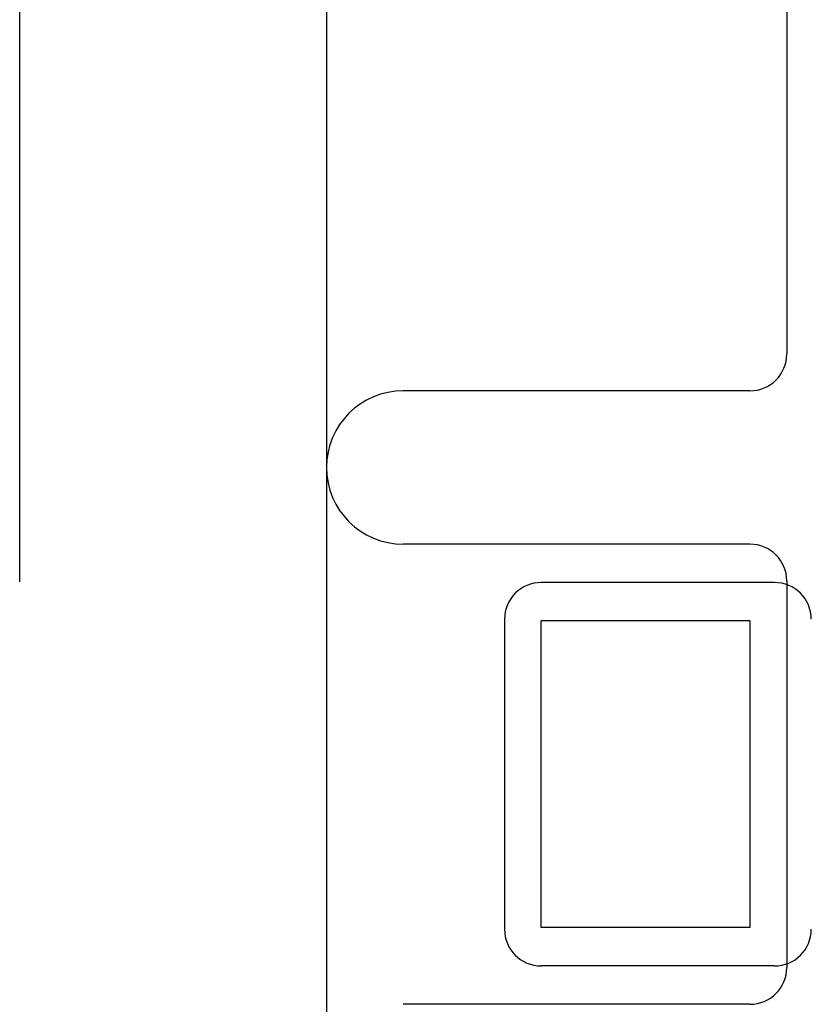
# Model space of a CAD drawing. Header units: inches. Extents: x 0 to 215, y 0 to 139.
# Tile 25 of 103: x 38.516 to 38.838, y 52.72 to 53.121. Entities that reach past the tile are written whole.
import ezdxf

# ---------------------------------------------------------------- set-up
doc = ezdxf.new("R2010")
doc.units = ezdxf.units.IN
doc.header["$LTSCALE"] = 11.804375
doc.header["$MEASUREMENT"] = 0
doc.linetypes.add('HIDDEN', pattern=[0.2, 0.1, -0.1])
doc.layers.add('DEFAULT_2', color=8, linetype='HIDDEN')

msp = doc.modelspace()

# ---------------------------------------------------------------- linework, layer by layer
at = {"layer": 'DEFAULT_2', "color": 8, "linetype": 'HIDDEN'}
for p, q in [((38.64083, 53.48584), (38.64083, 50.51584)), ((38.51583, 50.53084), (38.51583, 53.47084)), ((38.82833, 53.20441), (38.82833, 52.98459)), ((38.81333, 52.96959), (38.67208, 52.96959)), ((38.81333, 52.90709), (38.67208, 52.90709)), ((38.82333, 52.89147), (38.72833, 52.89147)), ((38.82833, 52.89209), (38.82833, 52.73459)), ((38.71333, 52.87647), (38.71333, 52.75022)), ((38.81333, 52.87584), (38.72833, 52.87584)), ((38.72833, 52.75084), (38.72833, 52.87584)), ((38.81333, 52.87584), (38.81333, 52.75084)), ((38.81333, 52.75084), (38.72833, 52.75084)), ((38.82333, 52.73522), (38.72833, 52.73522)), ((38.81333, 52.71959), (38.67208, 52.71959))]:
    msp.add_line(p, q, dxfattribs=at)
for centre, radius, start, end in [((38.81333, 52.98459), 0.015, 270, 360), ((38.67208, 52.93834), 0.03125, 90, 270), ((38.81333, 52.89209), 0.015, 0, 90), ((38.72833, 52.87647), 0.015, 90, 180), ((38.82333, 52.87647), 0.015, 0, 90), ((38.72833, 52.75022), 0.015, 180, 270), ((38.82333, 52.75022), 0.015, 270, 360), ((38.81333, 52.73459), 0.015, 270, 360)]:
    msp.add_arc(centre, radius, start, end, dxfattribs=at)

doc.saveas('drawing.dxf')
